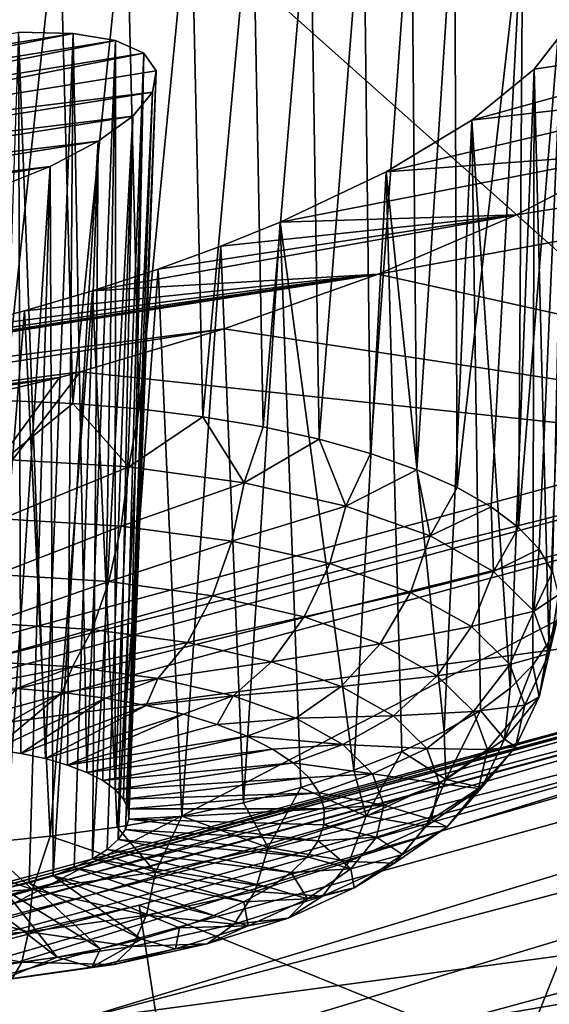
# Model space of a CAD drawing. Header units: metres. Extents: x -90 to 304, y -90 to 74.
# Tile 229 of 256: x 278.18 to 279.31, y -4.43 to -2.33. Entities that reach past the tile are written whole.
import ezdxf

# ---------------------------------------------------------------- set-up
doc = ezdxf.new("R2010")
doc.units = ezdxf.units.M
doc.layers.add('solid_21662050_350', color=7, linetype='CONTINUOUS')

msp = doc.modelspace()

# ---------------------------------------------------------------- linework, layer by layer
at = {"layer": 'solid_21662050_350'}
for points in [[(277.802795, 2.251266, 218.796249), (274.719543, 1.286857, 221.476852), (279.759949, -3.202116, 225.37265)], [(277.802795, 2.251266, 218.796249), (279.759949, -3.202116, 225.37265), (283.269592, -2.084866, 222.269363)], [(274.719543, 1.286857, 221.476852), (275.999756, -4.221542, 228.204208), (279.759949, -3.202116, 225.37265)], [(278.547424, -2.018018, 182.753296), (278.67865, -2.011898, 182.833572), (278.573029, -3.172963, 182.436722)], [(278.67865, -2.011898, 182.833572), (278.701569, -3.194538, 182.511078), (278.573029, -3.172963, 182.436722)], [(278.67865, -2.011898, 182.833572), (278.801758, -2.011315, 182.9254), (278.701569, -3.194538, 182.511078)], [(278.801758, -2.011315, 182.9254), (278.82135, -3.220735, 182.597626), (278.701569, -3.194538, 182.511078)], [(278.801758, -2.011315, 182.9254), (278.915405, -2.016245, 183.02774), (278.82135, -3.220735, 182.597626)], [(278.915405, -2.016245, 183.02774), (278.93103, -3.251266, 182.695389), (278.82135, -3.220735, 182.597626)], [(278.915405, -2.016245, 183.02774), (279.018555, -2.026617, 183.139496), (278.93103, -3.251266, 182.695389)], [(278.265839, -2.046603, 182.630722), (278.409332, -2.029625, 182.685425), (278.295319, -3.144567, 182.327637)], [(278.409332, -2.029625, 182.685425), (278.437103, -3.156245, 182.375351), (278.295319, -3.144567, 182.327637)], [(278.409332, -2.029625, 182.685425), (278.547424, -2.018018, 182.753296), (278.437103, -3.156245, 182.375351)], [(278.547424, -2.018018, 182.753296), (278.573029, -3.172963, 182.436722), (278.437103, -3.156245, 182.375351)], [(279.018555, -2.026617, 183.139496), (279.029419, -3.285797, 182.803314), (278.93103, -3.251266, 182.695389)], [(279.018555, -2.026617, 183.139496), (279.11026, -2.042306, 183.259506), (279.029419, -3.285797, 182.803314)], [(278.118439, -2.068786, 182.589783), (278.265839, -2.046603, 182.630722), (278.14917, -3.138058, 182.294128)], [(278.265839, -2.046603, 182.630722), (278.295319, -3.144567, 182.327637), (278.14917, -3.138058, 182.294128)], [(279.11026, -2.042306, 183.259506), (279.115417, -3.323949, 182.920227), (279.029419, -3.285797, 182.803314)], [(279.11026, -2.042306, 183.259506), (279.256012, -2.088821, 183.519089), (279.115417, -3.323949, 182.920227)], [(279.256012, -2.088821, 183.519089), (279.18811, -3.365304, 183.044815), (279.115417, -3.323949, 182.920227)], [(279.256012, -2.088821, 183.519089), (279.246704, -3.409409, 183.175751), (279.18811, -3.365304, 183.044815)], [(279.256012, -2.088821, 183.519089), (279.347748, -2.15379, 183.796082), (279.246704, -3.409409, 183.175751)], [(279.347748, -2.15379, 183.796082), (279.290527, -3.455782, 183.311569), (279.246704, -3.409409, 183.175751)], [(279.347748, -2.15379, 183.796082), (279.319122, -3.503913, 183.450806), (279.290527, -3.455782, 183.311569)], [(278.947357, -2.868347, 185.779724), (282.210175, -2.268715, 186.662766), (281.349915, -3.400481, 189.806366)], [(278.947357, -2.868347, 185.779724), (279.242157, -2.74204, 185.605881), (282.210175, -2.268715, 186.662766)], [(279.242157, -2.74204, 185.605881), (279.495819, -2.609892, 185.382141), (282.210175, -2.268715, 186.662766)], [(279.280304, -2.431184, 184.625824), (279.359802, -2.328225, 184.359833), (279.851532, -2.34541, 184.817169)], [(279.280304, -2.431184, 184.625824), (279.311279, -3.653526, 183.873596), (279.359802, -2.328225, 184.359833)], [(279.329559, -3.60333, 183.733368), (279.359802, -2.328225, 184.359833), (279.311279, -3.653526, 183.873596)], [(278.295898, -2.354519, 183.610809), (277.613861, -2.464869, 183.446594), (278.179413, -2.352234, 183.515442)], [(278.179413, -2.352234, 183.515442), (278.126923, -3.882857, 183.047852), (278.184235, -3.891475, 183.078171)], [(278.179413, -2.352234, 183.515442), (278.184235, -3.891475, 183.078171), (278.236938, -3.90265, 183.11525)], [(278.295898, -2.354519, 183.610809), (278.179413, -2.352234, 183.515442), (278.236938, -3.90265, 183.11525)], [(279.146851, -2.539729, 184.868073), (279.851532, -2.34541, 184.817169), (279.702209, -2.475359, 185.114487)], [(279.280304, -2.431184, 184.625824), (279.851532, -2.34541, 184.817169), (279.146851, -2.539729, 184.868073)], [(278.386688, -2.369818, 183.728149), (277.390625, -2.566931, 183.602692), (277.491272, -2.514216, 183.511063)], [(278.446869, -2.397043, 183.860229), (277.390625, -2.566931, 183.602692), (278.386688, -2.369818, 183.728149)], [(278.295898, -2.354519, 183.610809), (277.491272, -2.514216, 183.511063), (277.613861, -2.464869, 183.446594)], [(278.386688, -2.369818, 183.728149), (277.491272, -2.514216, 183.511063), (278.295898, -2.354519, 183.610809)], [(278.295898, -2.354519, 183.610809), (278.236938, -3.90265, 183.11525), (278.284149, -3.916182, 183.158447)], [(278.295898, -2.354519, 183.610809), (278.284149, -3.916182, 183.158447), (278.325073, -3.931843, 183.207016)], [(278.386688, -2.369818, 183.728149), (278.295898, -2.354519, 183.610809), (278.325073, -3.931843, 183.207016)], [(278.386688, -2.369818, 183.728149), (278.325073, -3.931843, 183.207016), (278.358978, -3.949365, 183.260117)], [(278.386688, -2.369818, 183.728149), (278.358978, -3.949365, 183.260117), (278.385284, -3.968447, 183.316864)], [(278.446869, -2.397043, 183.860229), (278.386688, -2.369818, 183.728149), (278.385284, -3.968447, 183.316864)], [(278.446869, -2.397043, 183.860229), (277.317261, -2.620159, 183.7164), (277.390625, -2.566931, 183.602692)], [(278.473511, -2.4345, 183.999313), (277.317261, -2.620159, 183.7164), (278.446869, -2.397043, 183.860229)], [(278.446869, -2.397043, 183.860229), (278.385284, -3.968447, 183.316864), (278.403564, -3.988771, 183.376297)], [(278.446869, -2.397043, 183.860229), (278.403564, -3.988771, 183.376297), (278.413513, -4.009972, 183.437347)], [(278.473511, -2.4345, 183.999313), (278.446869, -2.397043, 183.860229), (278.413513, -4.009972, 183.437347)], [(278.473511, -2.4345, 183.999313), (278.465454, -2.480003, 184.137573), (277.317261, -2.620159, 183.7164)], [(278.473511, -2.4345, 183.999313), (278.407806, -4.053585, 183.560257), (278.465454, -2.480003, 184.137573)], [(278.473511, -2.4345, 183.999313), (278.414917, -4.031703, 183.499023), (278.407806, -4.053585, 183.560257)], [(278.473511, -2.4345, 183.999313), (278.413513, -4.009972, 183.437347), (278.414917, -4.031703, 183.499023)], [(279.280304, -2.431184, 184.625824), (279.146851, -2.539729, 184.868073), (279.228668, -3.752149, 184.144302)], [(279.280304, -2.431184, 184.625824), (279.228668, -3.752149, 184.144302), (279.277527, -3.703314, 184.011078)], [(279.280304, -2.431184, 184.625824), (279.277527, -3.703314, 184.011078), (279.311279, -3.653526, 183.873596)], [(278.963989, -2.649828, 185.077347), (279.702209, -2.475359, 185.114487), (279.495819, -2.609892, 185.382141)], [(279.146851, -2.539729, 184.868073), (279.702209, -2.475359, 185.114487), (278.963989, -2.649828, 185.077347)], [(277.317261, -2.620159, 183.7164), (278.465454, -2.480003, 184.137573), (277.27533, -2.670923, 183.84581)], [(278.423248, -2.531047, 184.267471), (277.27533, -2.670923, 183.84581), (278.465454, -2.480003, 184.137573)], [(278.392273, -4.075245, 183.61998), (278.465454, -2.480003, 184.137573), (278.407806, -4.053585, 183.560257)], [(278.423248, -2.531047, 184.267471), (278.465454, -2.480003, 184.137573), (278.392273, -4.075245, 183.61998)], [(277.267212, -2.716375, 183.983688), (277.27533, -2.670923, 183.84581), (278.423248, -2.531047, 184.267471)], [(277.267212, -2.716375, 183.983688), (278.423248, -2.531047, 184.267471), (278.349121, -2.584831, 184.381821)], [(278.423248, -2.531047, 184.267471), (278.368561, -4.096314, 183.677185), (278.337128, -4.116425, 183.730865)], [(278.349121, -2.584831, 184.381821), (278.423248, -2.531047, 184.267471), (278.337128, -4.116425, 183.730865)], [(278.423248, -2.531047, 184.267471), (278.392273, -4.075245, 183.61998), (278.368561, -4.096314, 183.677185)], [(279.146851, -2.539729, 184.868073), (278.963989, -2.649828, 185.077347), (279.088013, -3.844837, 184.392212)], [(279.146851, -2.539729, 184.868073), (279.088013, -3.844837, 184.392212), (279.165283, -3.799497, 184.27182)], [(279.146851, -2.539729, 184.868073), (279.165283, -3.799497, 184.27182), (279.228668, -3.752149, 184.144302)], [(277.267212, -2.716375, 183.983688), (278.349121, -2.584831, 184.381821), (277.293518, -2.753814, 184.121902)], [(277.293518, -2.753814, 184.121902), (278.349121, -2.584831, 184.381821), (278.246857, -2.638348, 184.473999)], [(278.246857, -2.638348, 184.473999), (278.349121, -2.584831, 184.381821), (278.253265, -4.152443, 183.824188)], [(278.349121, -2.584831, 184.381821), (278.298462, -4.135247, 183.780167), (278.253265, -4.152443, 183.824188)], [(278.349121, -2.584831, 184.381821), (278.337128, -4.116425, 183.730865), (278.298462, -4.135247, 183.780167)], [(278.738098, -2.757257, 185.245361), (279.495819, -2.609892, 185.382141), (279.242157, -2.74204, 185.605881)], [(278.963989, -2.649828, 185.077347), (279.495819, -2.609892, 185.382141), (278.738098, -2.757257, 185.245361)], [(277.293518, -2.753814, 184.121902), (278.246857, -2.638348, 184.473999), (277.3526, -2.781119, 184.252609)], [(277.3526, -2.781119, 184.252609), (278.246857, -2.638348, 184.473999), (278.121979, -2.688487, 184.538376)], [(278.121979, -2.688487, 184.538376), (278.246857, -2.638348, 184.473999), (278.146393, -4.180837, 183.893555)], [(278.246857, -2.638348, 184.473999), (278.202271, -4.167727, 183.862198), (278.146393, -4.180837, 183.893555)], [(278.246857, -2.638348, 184.473999), (278.253265, -4.152443, 183.824188), (278.202271, -4.167727, 183.862198)], [(278.963989, -2.649828, 185.077347), (278.738098, -2.757257, 185.245361), (278.895447, -3.927537, 184.606476)], [(278.963989, -2.649828, 185.077347), (278.895447, -3.927537, 184.606476), (278.997742, -3.887673, 184.504181)], [(278.963989, -2.649828, 185.077347), (278.997742, -3.887673, 184.504181), (279.088013, -3.844837, 184.392212)], [(278.337097, -2.903963, 185.404831), (279.242157, -2.74204, 185.605881), (278.947357, -2.868347, 185.779724)], [(278.477386, -2.857694, 185.36496), (279.242157, -2.74204, 185.605881), (278.337097, -2.903963, 185.404831)], [(278.611481, -2.808623, 185.3116), (279.242157, -2.74204, 185.605881), (278.477386, -2.857694, 185.36496)], [(278.738098, -2.757257, 185.245361), (279.242157, -2.74204, 185.605881), (278.611481, -2.808623, 185.3116)], [(278.738098, -2.757257, 185.245361), (278.611481, -2.808623, 185.3116), (278.659393, -3.996636, 184.777756)], [(278.738098, -2.757257, 185.245361), (278.659393, -3.996636, 184.777756), (278.782257, -3.963991, 184.698013)], [(278.738098, -2.757257, 185.245361), (278.782257, -3.963991, 184.698013), (278.895447, -3.927537, 184.606476)], [(278.611481, -2.808623, 185.3116), (278.477386, -2.857694, 185.36496), (278.528198, -4.025114, 184.844833)], [(278.611481, -2.808623, 185.3116), (278.528198, -4.025114, 184.844833), (278.659393, -3.996636, 184.777756)], [(278.477386, -2.857694, 185.36496), (278.337097, -2.903963, 185.404831), (278.390137, -4.049113, 184.898529)], [(278.477386, -2.857694, 185.36496), (278.390137, -4.049113, 184.898529), (278.528198, -4.025114, 184.844833)], [(276.364746, -3.274021, 185.112274), (278.947357, -2.868347, 185.779724), (278.618591, -2.985435, 185.898849)], [(277.593658, -3.076957, 185.390091), (278.947357, -2.868347, 185.779724), (276.364746, -3.274021, 185.112274)], [(277.742737, -3.051484, 185.421875), (278.947357, -2.868347, 185.779724), (277.593658, -3.076957, 185.390091)], [(277.89325, -3.021092, 185.439331), (278.947357, -2.868347, 185.779724), (277.742737, -3.051484, 185.421875)], [(278.043488, -2.98611, 185.442261), (278.947357, -2.868347, 185.779724), (277.89325, -3.021092, 185.439331)], [(278.191956, -2.946925, 185.43071), (278.947357, -2.868347, 185.779724), (278.043488, -2.98611, 185.442261)], [(278.337097, -2.903963, 185.404831), (278.947357, -2.868347, 185.779724), (278.191956, -2.946925, 185.43071)], [(278.618591, -2.985435, 185.898849), (278.947357, -2.868347, 185.779724), (281.349915, -3.400481, 189.806366)], [(278.337097, -2.903963, 185.404831), (278.191956, -2.946925, 185.43071), (278.246704, -4.068371, 184.938248)], [(278.337097, -2.903963, 185.404831), (278.246704, -4.068371, 184.938248), (278.390137, -4.049113, 184.898529)], [(278.191956, -2.946925, 185.43071), (278.043488, -2.98611, 185.442261), (278.099487, -4.082675, 184.963547)], [(278.191956, -2.946925, 185.43071), (278.099487, -4.082675, 184.963547), (278.246704, -4.068371, 184.938248)], [(276.364746, -3.274021, 185.112274), (278.618591, -2.985435, 185.898849), (276.602051, -3.299391, 185.369095)], [(276.602051, -3.299391, 185.369095), (278.618591, -2.985435, 185.898849), (278.310699, -3.077107, 185.954163)], [(278.310699, -3.077107, 185.954163), (278.618591, -2.985435, 185.898849), (281.349915, -3.400481, 189.806366)], [(276.602051, -3.299391, 185.369095), (278.310699, -3.077107, 185.954163), (278.266815, -3.088914, 185.958099)], [(276.602051, -3.299391, 185.369095), (278.266815, -3.088914, 185.958099), (276.881073, -3.302932, 185.58876)], [(276.881073, -3.302932, 185.58876), (278.266815, -3.088914, 185.958099), (277.904175, -3.17502, 185.955048)], [(277.686737, -3.887459, 188.203888), (278.310699, -3.077107, 185.954163), (281.349915, -3.400481, 189.806366)], [(278.266815, -3.088914, 185.958099), (278.310699, -3.077107, 185.954163), (277.686737, -3.887459, 188.203888)], [(277.904175, -3.17502, 185.955048), (278.266815, -3.088914, 185.958099), (277.686737, -3.887459, 188.203888)], [(278.149139, -3.263854, 182.275711), (278.14917, -3.138058, 182.294128), (278.295319, -3.144567, 182.327637)], [(278.414948, -3.280015, 182.348923), (278.149139, -3.263854, 182.275711), (278.295319, -3.144567, 182.327637)], [(278.414948, -3.280015, 182.348923), (278.295319, -3.144567, 182.327637), (278.437103, -3.156245, 182.375351)], [(278.414948, -3.280015, 182.348923), (278.437103, -3.156245, 182.375351), (278.573029, -3.172963, 182.436722)], [(278.661102, -3.313616, 182.469482), (278.414948, -3.280015, 182.348923), (278.573029, -3.172963, 182.436722)], [(278.661102, -3.313616, 182.469482), (278.573029, -3.172963, 182.436722), (278.701569, -3.194538, 182.511078)], [(278.661102, -3.313616, 182.469482), (278.701569, -3.194538, 182.511078), (278.82135, -3.220735, 182.597626)], [(279.807007, -3.263814, 225.4104), (279.759949, -3.202116, 225.37265), (275.999756, -4.221542, 228.204208)], [(278.878204, -3.363364, 182.632751), (278.661102, -3.313616, 182.469482), (278.82135, -3.220735, 182.597626)], [(278.878204, -3.363364, 182.632751), (278.82135, -3.220735, 182.597626), (278.93103, -3.251266, 182.695389)], [(278.878204, -3.363364, 182.632751), (278.93103, -3.251266, 182.695389), (279.029419, -3.285797, 182.803314)], [(279.807007, -3.263814, 225.4104), (275.999756, -4.221542, 228.204208), (276.042297, -4.284411, 228.245224)], [(279.844727, -3.339023, 225.429489), (279.807007, -3.263814, 225.4104), (276.042297, -4.284411, 228.245224)], [(278.143372, -3.390769, 182.289276), (278.149139, -3.263854, 182.275711), (278.414948, -3.280015, 182.348923)], [(278.143372, -3.390769, 182.289276), (278.414948, -3.280015, 182.348923), (278.398621, -3.40629, 182.359589)], [(278.398621, -3.40629, 182.359589), (278.414948, -3.280015, 182.348923), (278.661102, -3.313616, 182.469482)], [(279.057892, -3.427348, 182.832474), (278.878204, -3.363364, 182.632751), (279.029419, -3.285797, 182.803314)], [(279.057892, -3.427348, 182.832474), (279.029419, -3.285797, 182.803314), (279.115417, -3.323949, 182.920227)], [(278.398621, -3.40629, 182.359589), (278.661102, -3.313616, 182.469482), (278.63504, -3.438557, 182.475357)], [(278.63504, -3.438557, 182.475357), (278.661102, -3.313616, 182.469482), (278.878204, -3.363364, 182.632751)], [(276.076508, -4.360581, 228.266983), (279.844727, -3.339023, 225.429489), (276.042297, -4.284411, 228.245224)], [(276.13327, -5.272162, 227.894257), (279.844727, -3.339023, 225.429489), (276.076508, -4.360581, 228.266983)], [(276.13327, -5.272162, 227.894257), (279.904694, -4.247157, 225.047195), (279.844727, -3.339023, 225.429489)], [(279.057892, -3.427348, 182.832474), (279.115417, -3.323949, 182.920227), (279.18811, -3.365304, 183.044815)], [(281.938568, -3.360316, 222.583908), (278.299103, -4.462337, 225.644882), (281.938599, -3.501438, 222.533066)], [(279.904694, -4.247157, 225.047195), (278.299103, -4.462337, 225.644882), (281.938568, -3.360316, 222.583908)], [(278.63504, -3.438557, 182.475357), (278.878204, -3.363364, 182.632751), (278.843536, -3.486331, 182.632156)], [(278.843536, -3.486331, 182.632156), (278.878204, -3.363364, 182.632751), (279.057892, -3.427348, 182.832474)], [(279.193268, -3.503109, 183.060959), (279.057892, -3.427348, 182.832474), (279.18811, -3.365304, 183.044815)], [(279.193268, -3.503109, 183.060959), (279.18811, -3.365304, 183.044815), (279.246704, -3.409409, 183.175751)], [(276.914154, -4.683657, 190.415405), (281.349915, -3.400481, 189.806366), (280.225616, -4.505367, 192.875305)], [(276.914154, -4.683657, 190.415405), (277.686737, -3.887459, 188.203888), (281.349915, -3.400481, 189.806366)], [(278.143372, -3.390769, 182.289276), (278.398621, -3.40629, 182.359589), (278.132263, -3.509902, 182.334106)], [(278.398621, -3.40629, 182.359589), (278.371826, -3.524468, 182.400085), (278.132263, -3.509902, 182.334106)], [(278.398621, -3.40629, 182.359589), (278.63504, -3.438557, 182.475357), (278.371826, -3.524468, 182.400085)], [(279.193268, -3.503109, 183.060959), (279.246704, -3.409409, 183.175751), (279.290527, -3.455782, 183.311569)], [(278.63504, -3.438557, 182.475357), (278.593689, -3.554751, 182.508728), (278.371826, -3.524468, 182.400085)], [(278.63504, -3.438557, 182.475357), (278.843536, -3.486331, 182.632156), (278.593689, -3.554751, 182.508728)], [(278.843536, -3.486331, 182.632156), (279.057892, -3.427348, 182.832474), (279.016083, -3.547776, 182.823944)], [(279.016083, -3.547776, 182.823944), (279.057892, -3.427348, 182.832474), (279.193268, -3.503109, 183.060959)], [(279.279083, -3.587735, 183.309433), (279.193268, -3.503109, 183.060959), (279.290527, -3.455782, 183.311569)], [(279.279083, -3.587735, 183.309433), (279.290527, -3.455782, 183.311569), (279.319122, -3.503913, 183.450806)], [(278.843536, -3.486331, 182.632156), (278.789337, -3.599587, 182.655884), (278.593689, -3.554751, 182.508728)], [(278.843536, -3.486331, 182.632156), (279.016083, -3.547776, 182.823944), (278.789337, -3.599587, 182.655884)], [(278.299103, -4.462337, 225.644882), (278.299133, -4.603465, 225.594055), (281.938599, -3.501438, 222.533066)], [(281.04541, -4.135221, 224.293457), (281.938599, -3.501438, 222.533066), (278.299133, -4.603465, 225.594055)], [(279.016083, -3.547776, 182.823944), (279.193268, -3.503109, 183.060959), (279.146057, -3.62053, 183.043365)], [(279.146057, -3.62053, 183.043365), (279.193268, -3.503109, 183.060959), (279.279083, -3.587735, 183.309433)], [(279.279083, -3.587735, 183.309433), (279.319122, -3.503913, 183.450806), (279.332184, -3.553276, 183.591919)], [(278.132263, -3.509902, 182.334106), (278.371826, -3.524468, 182.400085), (278.116516, -3.613473, 182.407242)], [(278.371826, -3.524468, 182.400085), (278.336243, -3.626833, 182.467758), (278.116516, -3.613473, 182.407242)], [(278.371826, -3.524468, 182.400085), (278.593689, -3.554751, 182.508728), (278.336243, -3.626833, 182.467758)], [(279.016083, -3.547776, 182.823944), (278.951294, -3.657253, 182.835876), (278.789337, -3.599587, 182.655884)], [(279.016083, -3.547776, 182.823944), (279.146057, -3.62053, 183.043365), (278.951294, -3.657253, 182.835876)], [(278.593689, -3.554751, 182.508728), (278.539764, -3.65461, 182.567429), (278.336243, -3.626833, 182.467758)], [(278.593689, -3.554751, 182.508728), (278.789337, -3.599587, 182.655884), (278.539764, -3.65461, 182.567429)], [(279.312103, -3.677975, 183.568344), (279.279083, -3.587735, 183.309433), (279.332184, -3.553276, 183.591919)], [(279.312103, -3.677975, 183.568344), (279.332184, -3.553276, 183.591919), (279.329559, -3.60333, 183.733368)], [(279.146057, -3.62053, 183.043365), (279.279083, -3.587735, 183.309433), (279.228485, -3.701798, 183.281967)], [(279.228485, -3.701798, 183.281967), (279.279083, -3.587735, 183.309433), (279.312103, -3.677975, 183.568344)], [(278.116516, -3.613473, 182.407242), (278.336243, -3.626833, 182.467758), (278.097168, -3.694718, 182.503937)], [(278.789337, -3.599587, 182.655884), (278.719238, -3.695736, 182.702408), (278.539764, -3.65461, 182.567429)], [(278.789337, -3.599587, 182.655884), (278.951294, -3.657253, 182.835876), (278.719238, -3.695736, 182.702408)], [(279.312103, -3.677975, 183.568344), (279.329559, -3.60333, 183.733368), (279.311279, -3.653526, 183.873596)], [(280.149017, -3.624347, 225.57132), (280.102386, -3.6498, 225.505173), (276.312256, -4.679866, 228.366302)], [(276.354462, -4.655611, 228.43576), (280.149017, -3.624347, 225.57132), (276.312256, -4.679866, 228.366302)], [(280.202301, -3.62194, 225.637283), (280.149017, -3.624347, 225.57132), (276.354462, -4.655611, 228.43576)], [(276.40271, -4.654573, 228.505539), (280.202301, -3.62194, 225.637283), (276.354462, -4.655611, 228.43576)], [(276.40271, -4.654573, 228.505539), (280.257965, -3.642773, 225.697815), (280.202301, -3.62194, 225.637283)], [(278.336243, -3.626833, 182.467758), (278.29425, -3.706702, 182.558212), (278.097168, -3.694718, 182.503937)], [(278.336243, -3.626833, 182.467758), (278.539764, -3.65461, 182.567429), (278.29425, -3.706702, 182.558212)], [(279.146057, -3.62053, 183.043365), (279.073273, -3.725533, 183.041809), (278.951294, -3.657253, 182.835876)], [(279.146057, -3.62053, 183.043365), (279.228485, -3.701798, 183.281967), (279.073273, -3.725533, 183.041809)], [(280.102386, -3.6498, 225.505173), (280.066132, -3.696264, 225.444168), (276.279419, -4.725399, 228.302689)], [(276.312256, -4.679866, 228.366302), (280.102386, -3.6498, 225.505173), (276.279419, -4.725399, 228.302689)], [(276.40271, -4.654573, 228.505539), (276.453125, -4.676836, 228.570023), (280.257965, -3.642773, 225.697815)], [(280.257965, -3.642773, 225.697815), (276.453125, -4.676836, 228.570023), (280.31134, -3.684845, 225.747726)], [(278.539764, -3.65461, 182.567429), (278.476776, -3.731615, 182.647614), (278.29425, -3.706702, 182.558212)], [(278.539764, -3.65461, 182.567429), (278.719238, -3.695736, 182.702408), (278.476776, -3.731615, 182.647614)], [(279.291016, -3.770361, 183.827744), (279.311279, -3.653526, 183.873596), (279.277527, -3.703314, 184.011078)], [(279.312103, -3.677975, 183.568344), (279.311279, -3.653526, 183.873596), (279.291016, -3.770361, 183.827744)], [(278.951294, -3.657253, 182.835876), (278.867767, -3.748631, 182.867508), (278.719238, -3.695736, 182.702408)], [(278.951294, -3.657253, 182.835876), (279.073273, -3.725533, 183.041809), (278.867767, -3.748631, 182.867508)], [(280.066132, -3.696264, 225.444168), (280.043182, -3.760025, 225.393143), (276.258636, -4.78857, 228.250031)], [(276.279419, -4.725399, 228.302689), (280.066132, -3.696264, 225.444168), (276.258636, -4.78857, 228.250031)], [(276.453125, -4.676836, 228.570023), (278.436798, -4.215397, 227.22139), (280.31134, -3.684845, 225.747726)], [(278.097168, -3.694718, 182.503937), (278.29425, -3.706702, 182.558212), (278.0755, -3.748294, 182.617752)], [(280.31134, -3.684845, 225.747726), (278.436798, -4.215397, 227.22139), (280.558502, -5.072823, 227.382416)], [(278.719238, -3.695736, 182.702408), (278.637756, -3.768501, 182.768661), (278.476776, -3.731615, 182.647614)], [(278.719238, -3.695736, 182.702408), (278.867767, -3.748631, 182.867508), (278.637756, -3.768501, 182.768661)], [(279.228485, -3.701798, 183.281967), (279.312103, -3.677975, 183.568344), (279.260193, -3.788457, 183.530609)], [(279.260193, -3.788457, 183.530609), (279.312103, -3.677975, 183.568344), (279.291016, -3.770361, 183.827744)], [(278.29425, -3.706702, 182.558212), (278.175598, -3.752884, 182.641083), (278.0755, -3.748294, 182.617752)], [(278.29425, -3.706702, 182.558212), (278.272461, -3.761266, 182.674805), (278.175598, -3.752884, 182.641083)], [(278.29425, -3.706702, 182.558212), (278.476776, -3.731615, 182.647614), (278.272461, -3.761266, 182.674805)], [(279.228485, -3.701798, 183.281967), (279.150635, -3.801803, 183.265732), (279.073273, -3.725533, 183.041809)], [(279.228485, -3.701798, 183.281967), (279.260193, -3.788457, 183.530609), (279.150635, -3.801803, 183.265732)], [(279.216644, -3.861341, 184.077652), (279.277527, -3.703314, 184.011078), (279.228668, -3.752149, 184.144302)], [(279.216644, -3.861341, 184.077652), (279.291016, -3.770361, 183.827744), (279.277527, -3.703314, 184.011078)], [(278.476776, -3.731615, 182.647614), (278.364807, -3.773332, 182.718506), (278.272461, -3.761266, 182.674805)], [(278.476776, -3.731615, 182.647614), (278.451508, -3.788933, 182.771637), (278.364807, -3.773332, 182.718506)], [(278.476776, -3.731615, 182.647614), (278.637756, -3.768501, 182.768661), (278.451508, -3.788933, 182.771637)], [(279.073273, -3.725533, 183.041809), (278.979675, -3.811261, 183.056381), (278.867767, -3.748631, 182.867508)], [(279.073273, -3.725533, 183.041809), (279.150635, -3.801803, 183.265732), (278.979675, -3.811261, 183.056381)], [(276.258636, -4.78857, 228.250031), (280.043182, -3.760025, 225.393143), (277.569275, -4.52495, 227.270126)], [(280.043182, -3.760025, 225.393143), (279.46637, -4.001478, 225.816132), (277.569275, -4.52495, 227.270126)], [(278.272461, -3.761266, 182.674805), (278.06601, -3.876935, 183.024796), (278.175598, -3.752884, 182.641083)], [(278.272461, -3.761266, 182.674805), (278.126923, -3.882857, 183.047852), (278.06601, -3.876935, 183.024796)], [(278.364807, -3.773332, 182.718506), (278.126923, -3.882857, 183.047852), (278.272461, -3.761266, 182.674805)], [(278.867767, -3.748631, 182.867508), (278.770996, -3.815943, 182.916748), (278.637756, -3.768501, 182.768661)], [(278.867767, -3.748631, 182.867508), (278.979675, -3.811261, 183.056381), (278.770996, -3.815943, 182.916748)], [(279.216644, -3.861341, 184.077652), (279.228668, -3.752149, 184.144302), (279.165283, -3.799497, 184.27182)], [(278.364807, -3.773332, 182.718506), (278.184235, -3.891475, 183.078171), (278.126923, -3.882857, 183.047852)], [(278.451508, -3.788933, 182.771637), (278.184235, -3.891475, 183.078171), (278.364807, -3.773332, 182.718506)], [(278.637756, -3.768501, 182.768661), (278.531494, -3.807871, 182.833527), (278.451508, -3.788933, 182.771637)], [(278.637756, -3.768501, 182.768661), (278.603729, -3.829909, 182.903381), (278.531494, -3.807871, 182.833527)], [(278.637756, -3.768501, 182.768661), (278.770996, -3.815943, 182.916748), (278.603729, -3.829909, 182.903381)], [(279.23996, -3.877176, 183.779709), (279.291016, -3.770361, 183.827744), (279.216644, -3.861341, 184.077652)], [(279.260193, -3.788457, 183.530609), (279.291016, -3.770361, 183.827744), (279.23996, -3.877176, 183.779709)], [(278.451508, -3.788933, 182.771637), (278.236938, -3.90265, 183.11525), (278.184235, -3.891475, 183.078171)], [(278.531494, -3.807871, 182.833527), (278.236938, -3.90265, 183.11525), (278.451508, -3.788933, 182.771637)], [(279.150635, -3.801803, 183.265732), (279.050629, -3.88122, 183.261795), (278.979675, -3.811261, 183.056381)], [(279.150635, -3.801803, 183.265732), (279.180389, -3.883132, 183.499084), (279.050629, -3.88122, 183.261795)], [(279.091858, -3.947421, 184.308487), (279.165283, -3.799497, 184.27182), (279.088013, -3.844837, 184.392212)], [(279.091858, -3.947421, 184.308487), (279.216644, -3.861341, 184.077652), (279.165283, -3.799497, 184.27182)], [(279.260193, -3.788457, 183.530609), (279.180389, -3.883132, 183.499084), (279.150635, -3.801803, 183.265732)], [(279.260193, -3.788457, 183.530609), (279.23996, -3.877176, 183.779709), (279.180389, -3.883132, 183.499084)], [(278.531494, -3.807871, 182.833527), (278.284149, -3.916182, 183.158447), (278.236938, -3.90265, 183.11525)], [(278.603729, -3.829909, 182.903381), (278.284149, -3.916182, 183.158447), (278.531494, -3.807871, 182.833527)], [(278.770996, -3.815943, 182.916748), (278.667328, -3.85477, 182.980331), (278.603729, -3.829909, 182.903381)], [(278.770996, -3.815943, 182.916748), (278.871338, -3.872116, 183.086166), (278.667328, -3.85477, 182.980331)], [(278.979675, -3.811261, 183.056381), (278.871338, -3.872116, 183.086166), (278.770996, -3.815943, 182.916748)], [(278.979675, -3.811261, 183.056381), (279.050629, -3.88122, 183.261795), (278.871338, -3.872116, 183.086166)], [(278.667328, -3.85477, 182.980331), (278.284149, -3.916182, 183.158447), (278.603729, -3.829909, 182.903381)], [(279.091858, -3.947421, 184.308487), (279.088013, -3.844837, 184.392212), (278.997742, -3.887673, 184.504181)], [(278.667328, -3.85477, 182.980331), (278.325073, -3.931843, 183.207016), (278.284149, -3.916182, 183.158447)], [(278.721497, -3.88214, 183.063416), (278.325073, -3.931843, 183.207016), (278.667328, -3.85477, 182.980331)], [(278.871338, -3.872116, 183.086166), (278.721497, -3.88214, 183.063416), (278.667328, -3.85477, 182.980331)], [(279.168518, -3.964545, 184.019714), (279.216644, -3.861341, 184.077652), (279.091858, -3.947421, 184.308487)], [(279.168518, -3.964545, 184.019714), (279.23996, -3.877176, 183.779709), (279.216644, -3.861341, 184.077652)], [(278.721497, -3.88214, 183.063416), (278.358978, -3.949365, 183.260117), (278.325073, -3.931843, 183.207016)], [(278.765533, -3.911676, 183.151596), (278.358978, -3.949365, 183.260117), (278.721497, -3.88214, 183.063416)], [(278.871338, -3.872116, 183.086166), (278.765533, -3.911676, 183.151596), (278.721497, -3.88214, 183.063416)], [(278.871338, -3.872116, 183.086166), (278.934998, -3.934864, 183.270386), (278.765533, -3.911676, 183.151596)], [(279.050629, -3.88122, 183.261795), (278.934998, -3.934864, 183.270386), (278.871338, -3.872116, 183.086166)], [(278.921448, -4.025291, 184.511368), (278.997742, -3.887673, 184.504181), (278.895447, -3.927537, 184.606476)], [(278.921448, -4.025291, 184.511368), (279.091858, -3.947421, 184.308487), (278.997742, -3.887673, 184.504181)], [(279.050629, -3.88122, 183.261795), (279.077911, -3.95582, 183.47583), (278.934998, -3.934864, 183.270386)], [(279.180389, -3.883132, 183.499084), (279.077911, -3.95582, 183.47583), (279.050629, -3.88122, 183.261795)], [(279.180389, -3.883132, 183.499084), (279.161407, -3.966395, 183.732864), (279.077911, -3.95582, 183.47583)], [(279.168518, -3.964545, 184.019714), (279.161407, -3.966395, 183.732864), (279.23996, -3.877176, 183.779709)], [(279.180389, -3.883132, 183.499084), (279.23996, -3.877176, 183.779709), (279.161407, -3.966395, 183.732864)], [(278.765533, -3.911676, 183.151596), (278.385284, -3.968447, 183.316864), (278.358978, -3.949365, 183.260117)], [(278.798859, -3.943006, 183.243744), (278.385284, -3.968447, 183.316864), (278.765533, -3.911676, 183.151596)], [(278.934998, -3.934864, 183.270386), (278.798859, -3.943006, 183.243744), (278.765533, -3.911676, 183.151596)], [(278.921448, -4.025291, 184.511368), (278.895447, -3.927537, 184.606476), (278.782257, -3.963991, 184.698013)], [(278.798859, -3.943006, 183.243744), (278.403564, -3.988771, 183.376297), (278.385284, -3.968447, 183.316864)], [(278.821106, -3.975736, 183.338715), (278.403564, -3.988771, 183.376297), (278.798859, -3.943006, 183.243744)], [(278.934998, -3.934864, 183.270386), (278.821106, -3.975736, 183.338715), (278.798859, -3.943006, 183.243744)], [(278.934998, -3.934864, 183.270386), (278.959473, -4.001772, 183.462372), (278.821106, -3.975736, 183.338715)], [(279.048706, -4.047209, 184.241379), (279.091858, -3.947421, 184.308487), (278.921448, -4.025291, 184.511368)], [(279.077911, -3.95582, 183.47583), (278.959473, -4.001772, 183.462372), (278.934998, -3.934864, 183.270386)], [(279.168518, -3.964545, 184.019714), (279.091858, -3.947421, 184.308487), (279.048706, -4.047209, 184.241379)], [(278.711945, -4.091959, 184.678497), (278.782257, -3.963991, 184.698013), (278.659393, -3.996636, 184.777756)], [(278.711945, -4.091959, 184.678497), (278.921448, -4.025291, 184.511368), (278.782257, -3.963991, 184.698013)], [(279.077911, -3.95582, 183.47583), (279.060486, -4.032193, 183.690277), (278.959473, -4.001772, 183.462372)], [(279.168518, -3.964545, 184.019714), (279.048706, -4.047209, 184.241379), (279.09436, -4.048392, 183.958115)], [(279.077911, -3.95582, 183.47583), (279.161407, -3.966395, 183.732864), (279.060486, -4.032193, 183.690277)], [(279.09436, -4.048392, 183.958115), (279.060486, -4.032193, 183.690277), (279.161407, -3.966395, 183.732864)], [(279.168518, -3.964545, 184.019714), (279.09436, -4.048392, 183.958115), (279.161407, -3.966395, 183.732864)], [(278.821106, -3.975736, 183.338715), (278.413513, -4.009972, 183.437347), (278.403564, -3.988771, 183.376297)], [(278.83197, -4.009455, 183.435303), (278.413513, -4.009972, 183.437347), (278.821106, -3.975736, 183.338715)], [(278.959473, -4.001772, 183.462372), (278.83197, -4.009455, 183.435303), (278.821106, -3.975736, 183.338715)], [(279.46637, -4.001478, 225.816132), (279.195129, -4.682665, 225.814041), (277.569275, -4.52495, 227.270126)], [(278.83197, -4.009455, 183.435303), (278.414917, -4.031703, 183.499023), (278.413513, -4.009972, 183.437347)], [(278.831329, -4.043738, 183.532303), (278.414917, -4.031703, 183.499023), (278.83197, -4.009455, 183.435303)], [(278.711945, -4.091959, 184.678497), (278.659393, -3.996636, 184.777756), (278.528198, -4.025114, 184.844833)], [(278.959473, -4.001772, 183.462372), (278.943848, -4.070272, 183.654694), (278.831329, -4.043738, 183.532303)], [(278.959473, -4.001772, 183.462372), (278.831329, -4.043738, 183.532303), (278.83197, -4.009455, 183.435303)], [(278.844513, -5.57632, 195.849991), (283.660645, -3.995978, 194.820724), (282.145203, -5.151987, 198.031982)], [(278.844513, -5.57632, 195.849991), (280.225616, -4.505367, 192.875305), (283.660645, -3.995978, 194.820724)], [(278.959473, -4.001772, 183.462372), (279.060486, -4.032193, 183.690277), (278.943848, -4.070272, 183.654694)], [(279.46637, -4.001478, 225.816132), (281.04541, -4.135221, 224.293457), (279.195129, -4.682665, 225.814041)], [(278.471405, -4.144864, 184.803452), (278.528198, -4.025114, 184.844833), (278.390137, -4.049113, 184.898529)], [(278.819153, -4.078155, 183.628494), (278.407806, -4.053585, 183.560257), (278.414917, -4.031703, 183.499023)], [(278.831329, -4.043738, 183.532303), (278.819153, -4.078155, 183.628494), (278.414917, -4.031703, 183.499023)], [(278.471405, -4.144864, 184.803452), (278.711945, -4.091959, 184.678497), (278.528198, -4.025114, 184.844833)], [(278.88504, -4.121989, 184.436218), (278.921448, -4.025291, 184.511368), (278.711945, -4.091959, 184.678497)], [(279.048706, -4.047209, 184.241379), (278.921448, -4.025291, 184.511368), (278.88504, -4.121989, 184.436218)], [(278.999023, -4.107405, 183.896881), (278.943848, -4.070272, 183.654694), (279.060486, -4.032193, 183.690277)], [(279.09436, -4.048392, 183.958115), (278.999023, -4.107405, 183.896881), (279.060486, -4.032193, 183.690277)], [(278.471405, -4.144864, 184.803452), (278.390137, -4.049113, 184.898529), (278.246704, -4.068371, 184.938248)], [(278.795654, -4.112273, 183.722672), (278.392273, -4.075245, 183.61998), (278.407806, -4.053585, 183.560257)], [(278.819153, -4.078155, 183.628494), (278.795654, -4.112273, 183.722672), (278.407806, -4.053585, 183.560257)], [(278.831329, -4.043738, 183.532303), (278.943848, -4.070272, 183.654694), (278.819153, -4.078155, 183.628494)], [(279.048706, -4.047209, 184.241379), (278.88504, -4.121989, 184.436218), (278.981903, -4.125971, 184.166153)], [(279.048706, -4.047209, 184.241379), (278.981903, -4.125971, 184.166153), (279.09436, -4.048392, 183.958115)], [(279.09436, -4.048392, 183.958115), (278.981903, -4.125971, 184.166153), (278.999023, -4.107405, 183.896881)], [(278.209106, -4.181973, 184.881439), (278.246704, -4.068371, 184.938248), (278.099487, -4.082675, 184.963547)], [(278.209106, -4.181973, 184.881439), (278.471405, -4.144864, 184.803452), (278.246704, -4.068371, 184.938248)], [(278.761078, -4.145661, 183.813629), (278.368561, -4.096314, 183.677185), (278.392273, -4.075245, 183.61998)], [(278.795654, -4.112273, 183.722672), (278.761078, -4.145661, 183.813629), (278.392273, -4.075245, 183.61998)], [(278.943848, -4.070272, 183.654694), (278.888702, -4.137731, 183.839996), (278.819153, -4.078155, 183.628494)], [(278.999023, -4.107405, 183.896881), (278.888702, -4.137731, 183.839996), (278.943848, -4.070272, 183.654694)], [(277.935089, -4.201858, 184.909439), (278.209106, -4.181973, 184.881439), (277.950073, -4.091871, 184.974152)], [(278.209106, -4.181973, 184.881439), (278.099487, -4.082675, 184.963547), (277.950073, -4.091871, 184.974152)], [(278.715881, -4.177902, 183.900253), (278.337128, -4.116425, 183.730865), (278.368561, -4.096314, 183.677185)], [(278.761078, -4.145661, 183.813629), (278.715881, -4.177902, 183.900253), (278.368561, -4.096314, 183.677185)], [(278.683838, -4.186011, 184.59671), (278.711945, -4.091959, 184.678497), (278.471405, -4.144864, 184.803452)], [(278.88504, -4.121989, 184.436218), (278.711945, -4.091959, 184.678497), (278.683838, -4.186011, 184.59671)], [(278.888702, -4.137731, 183.839996), (278.795654, -4.112273, 183.722672), (278.819153, -4.078155, 183.628494)], [(278.660614, -4.208589, 183.98143), (278.298462, -4.135247, 183.780167), (278.337128, -4.116425, 183.730865)], [(278.715881, -4.177902, 183.900253), (278.660614, -4.208589, 183.98143), (278.337128, -4.116425, 183.730865)], [(278.888702, -4.137731, 183.839996), (278.761078, -4.145661, 183.813629), (278.795654, -4.112273, 183.722672)], [(278.999023, -4.107405, 183.896881), (278.895844, -4.178565, 184.087708), (278.888702, -4.137731, 183.839996)], [(278.981903, -4.125971, 184.166153), (278.895844, -4.178565, 184.087708), (278.999023, -4.107405, 183.896881)], [(278.596008, -4.237337, 184.056152), (278.253265, -4.152443, 183.824188), (278.298462, -4.135247, 183.780167)], [(278.660614, -4.208589, 183.98143), (278.596008, -4.237337, 184.056152), (278.298462, -4.135247, 183.780167)], [(279.195129, -4.682665, 225.814041), (281.04541, -4.135221, 224.293457), (278.299133, -4.603465, 225.594055)], [(278.88504, -4.121989, 184.436218), (278.683838, -4.186011, 184.59671), (278.828308, -4.196152, 184.348999)], [(278.888702, -4.137731, 183.839996), (278.796173, -4.201555, 184.011154), (278.761078, -4.145661, 183.813629)], [(278.895844, -4.178565, 184.087708), (278.796173, -4.201555, 184.011154), (278.888702, -4.137731, 183.839996)], [(278.88504, -4.121989, 184.436218), (278.828308, -4.196152, 184.348999), (278.981903, -4.125971, 184.166153)], [(278.981903, -4.125971, 184.166153), (278.828308, -4.196152, 184.348999), (278.895844, -4.178565, 184.087708)], [(278.442047, -4.287595, 184.182556), (278.202271, -4.167727, 183.862198), (278.253265, -4.152443, 183.824188)], [(278.45285, -4.236817, 184.716705), (278.471405, -4.144864, 184.803452), (278.209106, -4.181973, 184.881439)], [(278.522827, -4.263783, 184.123474), (278.442047, -4.287595, 184.182556), (278.253265, -4.152443, 183.824188)], [(278.596008, -4.237337, 184.056152), (278.522827, -4.263783, 184.123474), (278.253265, -4.152443, 183.824188)], [(278.683838, -4.186011, 184.59671), (278.471405, -4.144864, 184.803452), (278.45285, -4.236817, 184.716705)], [(278.796173, -4.201555, 184.011154), (278.715881, -4.177902, 183.900253), (278.761078, -4.145661, 183.813629)], [(278.200958, -4.272452, 184.791595), (278.209106, -4.181973, 184.881439), (277.935089, -4.201858, 184.909439)], [(278.261719, -4.326157, 184.273117), (278.086578, -4.191546, 183.917694), (278.146393, -4.180837, 183.893555)], [(278.354645, -4.308474, 184.232635), (278.146393, -4.180837, 183.893555), (278.202271, -4.167727, 183.862198)], [(278.354645, -4.308474, 184.232635), (278.261719, -4.326157, 184.273117), (278.146393, -4.180837, 183.893555)], [(278.45285, -4.236817, 184.716705), (278.209106, -4.181973, 184.881439), (278.200958, -4.272452, 184.791595)], [(278.442047, -4.287595, 184.182556), (278.354645, -4.308474, 184.232635), (278.202271, -4.167727, 183.862198)], [(278.796173, -4.201555, 184.011154), (278.660614, -4.208589, 183.98143), (278.715881, -4.177902, 183.900253)], [(278.895844, -4.178565, 184.087708), (278.754974, -4.242939, 184.255417), (278.796173, -4.201555, 184.011154)], [(278.828308, -4.196152, 184.348999), (278.754974, -4.242939, 184.255417), (278.895844, -4.178565, 184.087708)], [(278.200958, -4.272452, 184.791595), (277.935089, -4.201858, 184.909439), (277.937805, -4.291548, 184.818481)], [(278.261719, -4.326157, 184.273117), (278.164429, -4.340423, 184.303467), (278.086578, -4.191546, 183.917694)], [(278.683838, -4.186011, 184.59671), (278.45285, -4.236817, 184.716705), (278.639496, -4.256238, 184.499619)], [(278.683838, -4.186011, 184.59671), (278.639496, -4.256238, 184.499619), (278.828308, -4.196152, 184.348999)], [(278.828308, -4.196152, 184.348999), (278.639496, -4.256238, 184.499619), (278.754974, -4.242939, 184.255417)], [(278.796173, -4.201555, 184.011154), (278.6698, -4.259293, 184.161591), (278.660614, -4.208589, 183.98143)], [(278.754974, -4.242939, 184.255417), (278.6698, -4.259293, 184.161591), (278.796173, -4.201555, 184.011154)], [(276.453125, -4.676836, 228.570023), (276.501465, -4.720281, 228.623764), (278.436798, -4.215397, 227.22139)], [(278.436798, -4.215397, 227.22139), (276.501465, -4.720281, 228.623764), (278.647369, -5.589025, 228.825211)], [(278.436798, -4.215397, 227.22139), (278.647369, -5.589025, 228.825211), (280.558502, -5.072823, 227.382416)], [(278.6698, -4.259293, 184.161591), (278.596008, -4.237337, 184.056152), (278.660614, -4.208589, 183.98143)], [(278.45285, -4.236817, 184.716705), (278.200958, -4.272452, 184.791595), (278.422729, -4.303919, 184.612244)], [(278.45285, -4.236817, 184.716705), (278.422729, -4.303919, 184.612244), (278.639496, -4.256238, 184.499619)], [(278.6698, -4.259293, 184.161591), (278.522827, -4.263783, 184.123474), (278.596008, -4.237337, 184.056152)], [(278.754974, -4.242939, 184.255417), (278.581787, -4.298052, 184.393585), (278.6698, -4.259293, 184.161591)], [(278.639496, -4.256238, 184.499619), (278.581787, -4.298052, 184.393585), (278.754974, -4.242939, 184.255417)], [(276.13327, -5.272162, 227.894257), (278.299103, -4.462337, 225.644882), (279.904694, -4.247157, 225.047195)], [(278.639496, -4.256238, 184.499619), (278.422729, -4.303919, 184.612244), (278.581787, -4.298052, 184.393585)], [(278.514465, -4.308725, 184.285507), (278.442047, -4.287595, 184.182556), (278.522827, -4.263783, 184.123474)], [(278.6698, -4.259293, 184.161591), (278.514465, -4.308725, 184.285507), (278.522827, -4.263783, 184.123474)], [(278.581787, -4.298052, 184.393585), (278.514465, -4.308725, 184.285507), (278.6698, -4.259293, 184.161591)], [(278.200958, -4.272452, 184.791595), (277.937805, -4.291548, 184.818481), (278.18631, -4.337362, 184.682526)], [(278.200958, -4.272452, 184.791595), (278.18631, -4.337362, 184.682526), (278.422729, -4.303919, 184.612244)], [(277.937805, -4.291548, 184.818481), (277.939331, -4.355284, 184.707764), (278.18631, -4.337362, 184.682526)], [(278.422729, -4.303919, 184.612244), (278.18631, -4.337362, 184.682526), (278.382935, -4.341788, 184.496872)], [(278.336121, -4.347951, 184.378159), (278.354645, -4.308474, 184.232635), (278.442047, -4.287595, 184.182556)], [(278.514465, -4.308725, 184.285507), (278.336121, -4.347951, 184.378159), (278.442047, -4.287595, 184.182556)], [(278.581787, -4.298052, 184.393585), (278.382935, -4.341788, 184.496872), (278.514465, -4.308725, 184.285507)], [(278.422729, -4.303919, 184.612244), (278.382935, -4.341788, 184.496872), (278.581787, -4.298052, 184.393585)], [(278.141632, -4.375466, 184.435974), (278.164429, -4.340423, 184.303467), (278.261719, -4.326157, 184.273117)], [(278.336121, -4.347951, 184.378159), (278.141632, -4.375466, 184.435974), (278.261719, -4.326157, 184.273117)], [(278.336121, -4.347951, 184.378159), (278.261719, -4.326157, 184.273117), (278.354645, -4.308474, 184.232635)], [(278.382935, -4.341788, 184.496872), (278.336121, -4.347951, 184.378159), (278.514465, -4.308725, 184.285507)], [(278.18631, -4.337362, 184.682526), (277.939331, -4.355284, 184.707764), (278.166077, -4.372464, 184.56134)], [(278.166077, -4.372464, 184.56134), (278.141632, -4.375466, 184.435974), (278.336121, -4.347951, 184.378159)], [(278.18631, -4.337362, 184.682526), (278.166077, -4.372464, 184.56134), (278.382935, -4.341788, 184.496872)], [(278.382935, -4.341788, 184.496872), (278.166077, -4.372464, 184.56134), (278.336121, -4.347951, 184.378159)]]:
    msp.add_3dface(points, dxfattribs=at)

doc.saveas('drawing.dxf')
